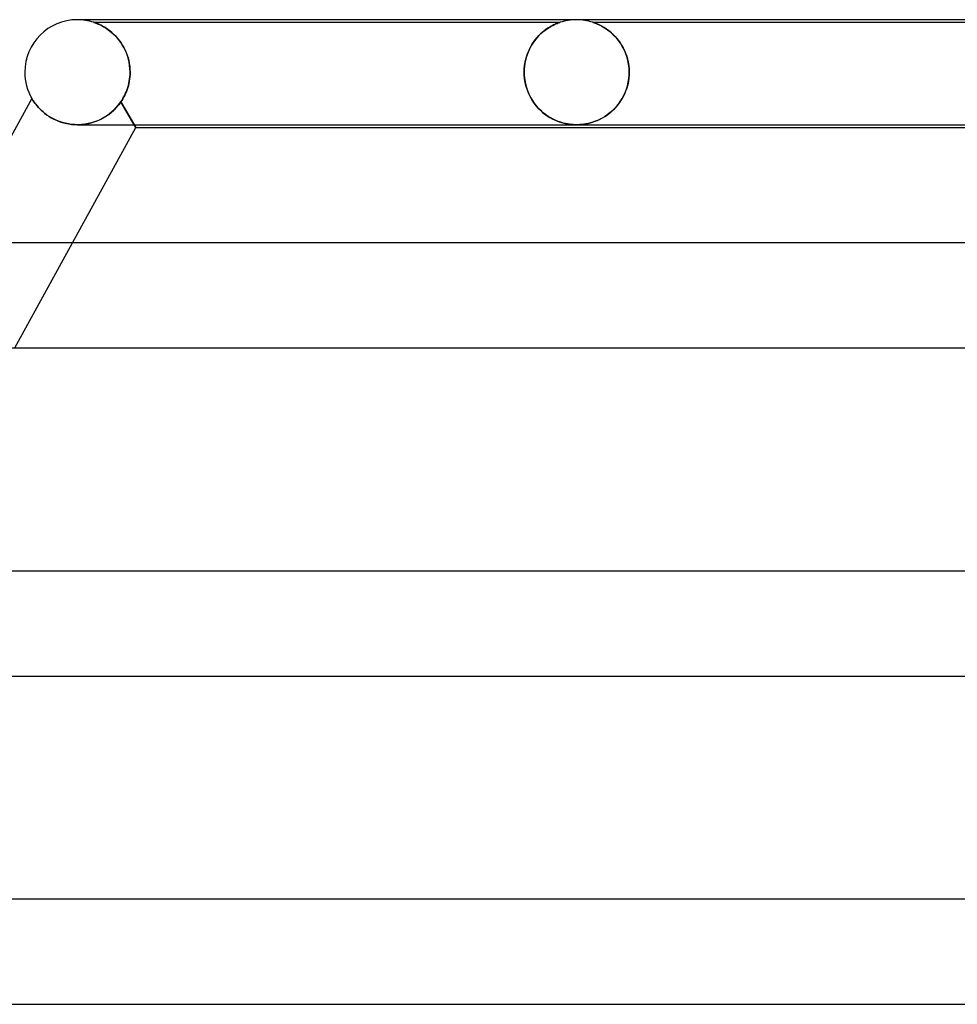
# Model space of a CAD drawing. Header units: millimetres. Extents: x -385 to 385, y -2 to 250.
# Tile 24 of 85: x -210 to -175, y 212 to 250. Entities that reach past the tile are written whole.
import ezdxf

# ---------------------------------------------------------------- set-up
doc = ezdxf.new("R2010")
doc.units = ezdxf.units.MM
doc.layers.add('HIDDEN', color=7, linetype='Continuous')
doc.layers.add('THICK', color=7, linetype='Continuous')

msp = doc.modelspace()

# ---------------------------------------------------------------- linework, layer by layer
at = {"layer": 'HIDDEN'}
for p, q in [((-207.749, 250), (-208, 250)), ((-207.371, 249.898), (-207.375, 249.9)), ((-207.375, 249.9), (-207.368, 249.898)), ((-207.375, 249.9), (-189.624, 249.9)), ((-207.355, 249.893), (-207.371, 249.898)), ((-207.368, 249.898), (-207.35, 249.892)), ((-207.33, 249.885), (-207.355, 249.893)), ((-207.35, 249.892), (-207.323, 249.882)), ((-207.297, 249.873), (-207.33, 249.885)), ((-207.323, 249.882), (-207.288, 249.869)), ((-207.257, 249.857), (-207.297, 249.873)), ((-207.288, 249.869), (-207.248, 249.853)), ((-207.21, 249.838), (-207.257, 249.857)), ((-207.248, 249.853), (-207.203, 249.834)), ((-207.157, 249.814), (-207.21, 249.838)), ((-207.203, 249.834), (-207.156, 249.814)), ((-207.099, 249.786), (-207.157, 249.814)), ((-207.156, 249.814), (-207.107, 249.79)), ((-207.107, 249.79), (-207.056, 249.764)), ((-207.036, 249.753), (-207.099, 249.786)), ((-207.056, 249.764), (-207, 249.733)), ((-206.97, 249.715), (-207.036, 249.753)), ((-189.964, 249.751), (-190.017, 249.721)), ((-189.971, 249.747), (-189.903, 249.783)), ((-189.915, 249.778), (-189.964, 249.751)), ((-189.868, 249.801), (-189.915, 249.778)), ((-189.903, 249.783), (-189.84, 249.814)), ((-189.823, 249.822), (-189.868, 249.801)), ((-189.84, 249.814), (-189.784, 249.84)), ((-189.781, 249.841), (-189.823, 249.822)), ((-189.784, 249.84), (-189.734, 249.86)), ((-189.743, 249.857), (-189.781, 249.841)), ((-189.708, 249.87), (-189.743, 249.857)), ((-189.734, 249.86), (-189.693, 249.876)), ((-189.679, 249.881), (-189.708, 249.87)), ((-189.693, 249.876), (-189.663, 249.887)), ((-189.655, 249.889), (-189.679, 249.881)), ((-189.663, 249.887), (-189.642, 249.894)), ((-189.638, 249.896), (-189.655, 249.889)), ((-189.642, 249.894), (-189.629, 249.898)), ((-189.627, 249.899), (-189.638, 249.896)), ((-189.629, 249.898), (-189.625, 249.9)), ((-189.625, 249.9), (-189.627, 249.899)), ((-188.373, 249.899), (-188.375, 249.9)), ((-188.375, 249.9), (-188.367, 249.897)), ((-188.375, 249.9), (-168.624, 249.9)), ((-188.361, 249.895), (-188.373, 249.899)), ((-188.367, 249.897), (-188.349, 249.891)), ((-188.338, 249.887), (-188.361, 249.895)), ((-188.349, 249.891), (-188.323, 249.882)), ((-188.302, 249.874), (-188.338, 249.887)), ((-188.323, 249.882), (-188.289, 249.87)), ((-188.251, 249.855), (-188.302, 249.874)), ((-188.289, 249.87), (-188.249, 249.854)), ((-188.188, 249.828), (-188.251, 249.855)), ((-188.249, 249.854), (-188.204, 249.835)), ((-188.204, 249.835), (-188.156, 249.813)), ((-188.115, 249.794), (-188.188, 249.828)), ((-188.156, 249.813), (-188.104, 249.789)), ((-188.035, 249.752), (-188.115, 249.794)), ((-188.104, 249.789), (-188.05, 249.761)), ((-188.05, 249.761), (-187.992, 249.728)), ((-187.948, 249.702), (-188.035, 249.752)), ((-207, 249.733), (-206.942, 249.699)), ((-206.901, 249.672), (-206.97, 249.715)), ((-206.942, 249.699), (-206.882, 249.66)), ((-206.831, 249.624), (-206.901, 249.672)), ((-206.882, 249.66), (-206.82, 249.617)), ((-206.759, 249.571), (-206.831, 249.624)), ((-206.82, 249.617), (-206.756, 249.569)), ((-206.688, 249.512), (-206.759, 249.571)), ((-206.756, 249.569), (-206.692, 249.516)), ((-206.692, 249.516), (-206.628, 249.458)), ((-206.617, 249.448), (-206.688, 249.512)), ((-206.628, 249.458), (-206.564, 249.396)), ((-206.546, 249.378), (-206.617, 249.448)), ((-206.564, 249.396), (-206.502, 249.33)), ((-206.478, 249.303), (-206.546, 249.378)), ((-190.497, 249.32), (-190.425, 249.399)), ((-190.427, 249.397), (-190.487, 249.332)), ((-190.366, 249.457), (-190.427, 249.397)), ((-190.425, 249.399), (-190.35, 249.472)), ((-190.306, 249.512), (-190.366, 249.457)), ((-190.35, 249.472), (-190.273, 249.539)), ((-190.245, 249.562), (-190.306, 249.512)), ((-190.273, 249.539), (-190.196, 249.601)), ((-190.186, 249.608), (-190.245, 249.562)), ((-190.196, 249.601), (-190.119, 249.656)), ((-190.128, 249.65), (-190.186, 249.608)), ((-190.071, 249.688), (-190.128, 249.65)), ((-190.119, 249.656), (-190.043, 249.705)), ((-190.017, 249.721), (-190.071, 249.688)), ((-190.043, 249.705), (-189.971, 249.747)), ((-187.992, 249.728), (-187.931, 249.691)), ((-187.857, 249.643), (-187.948, 249.702)), ((-187.931, 249.691), (-187.867, 249.65)), ((-187.867, 249.65), (-187.801, 249.603)), ((-187.764, 249.575), (-187.857, 249.643)), ((-187.801, 249.603), (-187.733, 249.551)), ((-187.67, 249.497), (-187.764, 249.575)), ((-187.733, 249.551), (-187.665, 249.493)), ((-187.579, 249.411), (-187.67, 249.497)), ((-187.665, 249.493), (-187.596, 249.429)), ((-187.596, 249.429), (-187.528, 249.36)), ((-187.49, 249.318), (-187.579, 249.411)), ((-206.502, 249.33), (-206.441, 249.26)), ((-206.411, 249.222), (-206.478, 249.303)), ((-206.441, 249.26), (-206.383, 249.185)), ((-206.347, 249.135), (-206.411, 249.222)), ((-206.383, 249.185), (-206.328, 249.106)), ((-206.286, 249.042), (-206.347, 249.135)), ((-206.328, 249.106), (-206.275, 249.023)), ((-206.23, 248.944), (-206.286, 249.042)), ((-206.275, 249.023), (-206.226, 248.936)), ((-190.707, 249.03), (-190.756, 248.944)), ((-190.752, 248.95), (-190.695, 249.051)), ((-190.656, 249.112), (-190.707, 249.03)), ((-190.695, 249.051), (-190.633, 249.146)), ((-190.602, 249.19), (-190.656, 249.112)), ((-190.633, 249.146), (-190.567, 249.236)), ((-190.545, 249.263), (-190.602, 249.19)), ((-190.567, 249.236), (-190.497, 249.32)), ((-190.487, 249.332), (-190.545, 249.263)), ((-187.528, 249.36), (-187.462, 249.285)), ((-187.406, 249.216), (-187.49, 249.318)), ((-187.462, 249.285), (-187.397, 249.205)), ((-187.327, 249.107), (-187.406, 249.216)), ((-187.397, 249.205), (-187.336, 249.12)), ((-187.336, 249.12), (-187.278, 249.029)), ((-187.255, 248.99), (-187.327, 249.107)), ((-187.278, 249.029), (-187.223, 248.933)), ((-206.178, 248.841), (-206.23, 248.944)), ((-206.226, 248.936), (-206.18, 248.845)), ((-206.18, 248.845), (-206.138, 248.75)), ((-206.131, 248.732), (-206.178, 248.841)), ((-206.138, 248.75), (-206.101, 248.651)), ((-206.09, 248.619), (-206.131, 248.732)), ((-206.101, 248.651), (-206.068, 248.549)), ((-190.879, 248.66), (-190.911, 248.557)), ((-190.892, 248.62), (-190.852, 248.735)), ((-190.842, 248.759), (-190.879, 248.66)), ((-190.852, 248.735), (-190.805, 248.845)), ((-190.801, 248.853), (-190.842, 248.759)), ((-190.805, 248.845), (-190.752, 248.95)), ((-190.756, 248.944), (-190.801, 248.853)), ((-187.189, 248.865), (-187.255, 248.99)), ((-187.223, 248.933), (-187.173, 248.832)), ((-187.131, 248.734), (-187.189, 248.865)), ((-187.173, 248.832), (-187.127, 248.726)), ((-187.081, 248.596), (-187.131, 248.734)), ((-187.127, 248.726), (-187.087, 248.615)), ((-206.055, 248.501), (-206.09, 248.619)), ((-206.068, 248.549), (-206.041, 248.444)), ((-206.027, 248.38), (-206.055, 248.501)), ((-206.041, 248.444), (-206.019, 248.335)), ((-206.007, 248.256), (-206.027, 248.38)), ((-206.019, 248.335), (-206.003, 248.225)), ((-205.995, 248.129), (-206.007, 248.256)), ((-190.986, 248.128), (-190.974, 248.254)), ((-190.961, 248.343), (-190.977, 248.23)), ((-190.974, 248.254), (-190.954, 248.378)), ((-190.939, 248.452), (-190.961, 248.343)), ((-190.954, 248.378), (-190.927, 248.5)), ((-190.911, 248.557), (-190.939, 248.452)), ((-190.927, 248.5), (-190.892, 248.62)), ((-187.087, 248.615), (-187.054, 248.499)), ((-187.042, 248.451), (-187.081, 248.596)), ((-187.054, 248.499), (-187.026, 248.379)), ((-187.013, 248.304), (-187.042, 248.451)), ((-187.026, 248.379), (-187.006, 248.255)), ((-186.995, 248.153), (-187.013, 248.304)), ((-187.006, 248.255), (-186.994, 248.128)), ((-206.003, 248.225), (-205.994, 248.113)), ((-205.993, 247.9), (-205.999, 247.818)), ((-205.999, 247.818), (-205.993, 247.9)), ((-205.99, 248), (-205.995, 248.129)), ((-205.994, 248.113), (-205.99, 248)), ((-205.993, 247.9), (-205.992, 247.917)), ((-205.992, 247.917), (-205.993, 247.9)), ((-205.992, 247.917), (-205.991, 247.933)), ((-205.991, 247.933), (-205.992, 247.917)), ((-205.991, 247.967), (-205.99, 247.983)), ((-205.99, 247.983), (-205.991, 247.967)), ((-205.991, 247.95), (-205.991, 247.967)), ((-205.991, 247.967), (-205.991, 247.95)), ((-205.991, 247.933), (-205.991, 247.95)), ((-205.991, 247.95), (-205.991, 247.933)), ((-205.99, 247.983), (-205.99, 248)), ((-205.99, 248), (-205.99, 247.983)), ((-190.99, 248), (-190.986, 248.128)), ((-190.986, 248.116), (-190.99, 248)), ((-190.99, 248), (-190.989, 247.983)), ((-190.989, 247.983), (-190.99, 248)), ((-190.989, 247.983), (-190.989, 247.967)), ((-190.989, 247.967), (-190.989, 247.983)), ((-190.989, 247.967), (-190.989, 247.95)), ((-190.989, 247.95), (-190.989, 247.967)), ((-190.989, 247.95), (-190.988, 247.933)), ((-190.988, 247.933), (-190.989, 247.95)), ((-190.988, 247.933), (-190.988, 247.917)), ((-190.988, 247.917), (-190.988, 247.933)), ((-190.988, 247.917), (-190.987, 247.9)), ((-190.987, 247.9), (-190.988, 247.917)), ((-190.973, 247.747), (-190.987, 247.9)), ((-190.987, 247.9), (-190.976, 247.769)), ((-190.977, 248.23), (-190.986, 248.116)), ((-187.004, 247.759), (-186.992, 247.9)), ((-186.992, 247.9), (-187.002, 247.772)), ((-186.989, 248), (-186.995, 248.153)), ((-186.994, 248.128), (-186.989, 248)), ((-186.991, 247.917), (-186.992, 247.9)), ((-186.992, 247.9), (-186.991, 247.917)), ((-186.99, 247.933), (-186.991, 247.917)), ((-186.991, 247.917), (-186.99, 247.933)), ((-186.989, 247.983), (-186.99, 247.967)), ((-186.99, 247.967), (-186.989, 247.983)), ((-186.99, 247.967), (-186.99, 247.95)), ((-186.99, 247.95), (-186.99, 247.967)), ((-186.99, 247.95), (-186.99, 247.933)), ((-186.99, 247.933), (-186.99, 247.95)), ((-186.989, 248), (-186.989, 247.983)), ((-186.989, 247.983), (-186.989, 248)), ((-206.055, 247.498), (-206.036, 247.577)), ((-206.036, 247.576), (-206.055, 247.497)), ((-206.036, 247.577), (-206.02, 247.657)), ((-206.02, 247.655), (-206.036, 247.576)), ((-206.02, 247.657), (-206.008, 247.737)), ((-206.008, 247.736), (-206.02, 247.655)), ((-205.999, 247.818), (-206.008, 247.736)), ((-206.008, 247.737), (-205.999, 247.818)), ((-190.976, 247.769), (-190.957, 247.638)), ((-190.948, 247.596), (-190.973, 247.747)), ((-190.957, 247.638), (-190.929, 247.509)), ((-190.913, 247.45), (-190.948, 247.596)), ((-190.929, 247.509), (-190.893, 247.384)), ((-187.049, 247.518), (-187.084, 247.395)), ((-187.057, 247.485), (-187.026, 247.62)), ((-187.021, 247.644), (-187.049, 247.518)), ((-187.026, 247.62), (-187.004, 247.759)), ((-187.002, 247.772), (-187.021, 247.644)), ((-206.227, 247.059), (-206.192, 247.128)), ((-206.192, 247.127), (-206.227, 247.059)), ((-206.159, 247.198), (-206.192, 247.127)), ((-206.192, 247.128), (-206.159, 247.198)), ((-206.129, 247.27), (-206.159, 247.198)), ((-206.159, 247.198), (-206.129, 247.27)), ((-206.102, 247.344), (-206.129, 247.27)), ((-206.129, 247.27), (-206.102, 247.344)), ((-206.077, 247.42), (-206.102, 247.344)), ((-206.102, 247.344), (-206.077, 247.42)), ((-206.077, 247.42), (-206.055, 247.498)), ((-206.055, 247.497), (-206.077, 247.42)), ((-190.868, 247.31), (-190.913, 247.45)), ((-190.893, 247.384), (-190.849, 247.262)), ((-190.814, 247.177), (-190.868, 247.31)), ((-190.849, 247.262), (-190.798, 247.144)), ((-190.752, 247.052), (-190.814, 247.177)), ((-190.798, 247.144), (-190.741, 247.03)), ((-187.176, 247.16), (-187.232, 247.049)), ((-187.2, 247.109), (-187.145, 247.229)), ((-187.126, 247.276), (-187.176, 247.16)), ((-187.145, 247.229), (-187.097, 247.354)), ((-187.084, 247.395), (-187.126, 247.276)), ((-187.097, 247.354), (-187.057, 247.485)), ((-209.733, 247), (-209.73, 246.996)), ((-209.73, 246.996), (-209.723, 246.985)), ((-209.723, 246.985), (-209.712, 246.966)), ((-209.712, 246.966), (-209.696, 246.94)), ((-209.696, 246.94), (-209.675, 246.908)), ((-209.675, 246.908), (-209.649, 246.869)), ((-209.649, 246.869), (-209.618, 246.826)), ((-209.618, 246.826), (-209.581, 246.778)), ((-209.581, 246.778), (-209.54, 246.727)), ((-206.516, 246.651), (-206.428, 246.754)), ((-206.421, 246.763), (-206.504, 246.664)), ((-206.428, 246.754), (-206.345, 246.866)), ((-206.345, 246.866), (-206.421, 246.763)), ((-206.304, 246.928), (-206.345, 246.866)), ((-206.345, 246.866), (-206.304, 246.928)), ((-206.345, 246.866), (-205.774, 245.9)), ((-205.833, 246), (-206.345, 246.866)), ((-206.304, 246.928), (-206.264, 246.993)), ((-206.265, 246.992), (-206.304, 246.928)), ((-206.227, 247.059), (-206.265, 246.992)), ((-206.264, 246.993), (-206.227, 247.059)), ((-190.684, 246.933), (-190.752, 247.052)), ((-190.741, 247.03), (-190.677, 246.923)), ((-190.609, 246.823), (-190.684, 246.933)), ((-190.677, 246.923), (-190.608, 246.82)), ((-190.529, 246.719), (-190.609, 246.823)), ((-190.608, 246.82), (-190.533, 246.724)), ((-187.478, 246.695), (-187.401, 246.789)), ((-187.362, 246.842), (-187.434, 246.747)), ((-187.401, 246.789), (-187.329, 246.889)), ((-187.294, 246.943), (-187.362, 246.842)), ((-187.329, 246.889), (-187.262, 246.996)), ((-187.232, 247.049), (-187.294, 246.943)), ((-187.262, 246.996), (-187.2, 247.109)), ((-209.54, 246.727), (-209.492, 246.672)), ((-209.492, 246.672), (-209.439, 246.615)), ((-209.439, 246.615), (-209.38, 246.557)), ((-209.38, 246.557), (-209.315, 246.498)), ((-209.315, 246.498), (-209.244, 246.438)), ((-209.244, 246.438), (-209.166, 246.379)), ((-209.166, 246.379), (-209.082, 246.322)), ((-206.907, 246.32), (-206.804, 246.391)), ((-206.786, 246.405), (-206.89, 246.331)), ((-206.804, 246.391), (-206.705, 246.469)), ((-206.687, 246.485), (-206.786, 246.405)), ((-206.705, 246.469), (-206.608, 246.556)), ((-206.593, 246.571), (-206.687, 246.485)), ((-206.608, 246.556), (-206.516, 246.651)), ((-206.504, 246.664), (-206.593, 246.571)), ((-190.533, 246.724), (-190.454, 246.633)), ((-190.445, 246.624), (-190.529, 246.719)), ((-190.454, 246.633), (-190.37, 246.549)), ((-190.357, 246.536), (-190.445, 246.624)), ((-190.37, 246.549), (-190.285, 246.471)), ((-190.266, 246.456), (-190.357, 246.536)), ((-190.285, 246.471), (-190.197, 246.401)), ((-190.172, 246.383), (-190.266, 246.456)), ((-190.197, 246.401), (-190.108, 246.337)), ((-190.077, 246.317), (-190.172, 246.383)), ((-187.916, 246.317), (-187.822, 246.38)), ((-187.761, 246.426), (-187.848, 246.362)), ((-187.822, 246.38), (-187.731, 246.45)), ((-187.676, 246.496), (-187.761, 246.426)), ((-187.731, 246.45), (-187.643, 246.525)), ((-187.592, 246.573), (-187.676, 246.496)), ((-187.643, 246.525), (-187.559, 246.607)), ((-187.511, 246.657), (-187.592, 246.573)), ((-187.559, 246.607), (-187.478, 246.695)), ((-187.434, 246.747), (-187.511, 246.657)), ((-209.082, 246.322), (-208.992, 246.267)), ((-208.992, 246.267), (-208.896, 246.216)), ((-208.896, 246.216), (-208.794, 246.168)), ((-208.794, 246.168), (-208.687, 246.125)), ((-208.687, 246.125), (-208.574, 246.087)), ((-208.574, 246.087), (-208.458, 246.055)), ((-208.458, 246.055), (-208.34, 246.031)), ((-208.34, 246.031), (-208.219, 246.013)), ((-208.219, 246.013), (-208.095, 246.003)), ((-208.095, 246.003), (-207.971, 246)), ((-207.844, 246.005), (-207.972, 246)), ((-207.971, 246), (-207.845, 246.005)), ((-207.845, 246.005), (-207.72, 246.018)), ((-207.716, 246.019), (-207.844, 246.005)), ((-207.72, 246.018), (-207.596, 246.039)), ((-207.59, 246.041), (-207.716, 246.019)), ((-207.596, 246.039), (-207.474, 246.068)), ((-207.465, 246.07), (-207.59, 246.041)), ((-207.474, 246.068), (-207.354, 246.104)), ((-207.344, 246.108), (-207.465, 246.07)), ((-207.354, 246.104), (-207.237, 246.148)), ((-207.225, 246.153), (-207.344, 246.108)), ((-207.237, 246.148), (-207.123, 246.198)), ((-207.109, 246.205), (-207.225, 246.153)), ((-207.123, 246.198), (-207.013, 246.256)), ((-206.998, 246.265), (-207.109, 246.205)), ((-207.013, 246.256), (-206.907, 246.32)), ((-206.89, 246.331), (-206.998, 246.265)), ((-190.108, 246.337), (-190.018, 246.28)), ((-189.979, 246.258), (-190.077, 246.317)), ((-190.018, 246.28), (-189.927, 246.23)), ((-189.881, 246.206), (-189.979, 246.258)), ((-189.927, 246.23), (-189.838, 246.185)), ((-189.784, 246.161), (-189.881, 246.206)), ((-189.838, 246.185), (-189.749, 246.146)), ((-189.689, 246.123), (-189.784, 246.161)), ((-189.749, 246.146), (-189.66, 246.113)), ((-189.595, 246.091), (-189.689, 246.123)), ((-189.66, 246.113), (-189.571, 246.084)), ((-189.503, 246.065), (-189.595, 246.091)), ((-189.571, 246.084), (-189.482, 246.059)), ((-189.415, 246.044), (-189.503, 246.065)), ((-189.482, 246.059), (-189.393, 246.039)), ((-189.334, 246.028), (-189.415, 246.044)), ((-189.393, 246.039), (-189.305, 246.024)), ((-189.26, 246.017), (-189.334, 246.028)), ((-189.305, 246.024), (-189.221, 246.012)), ((-189.192, 246.009), (-189.26, 246.017)), ((-189.221, 246.012), (-189.142, 246.005)), ((-189.127, 246.004), (-189.192, 246.009)), ((-189.142, 246.005), (-189.068, 246.001)), ((-189.064, 246.001), (-189.127, 246.004)), ((-189.068, 246.001), (-188.996, 246)), ((-189, 246), (-189.064, 246.001)), ((-188.935, 246.001), (-189, 246)), ((-188.996, 246), (-188.925, 246.001)), ((-188.868, 246.004), (-188.935, 246.001)), ((-188.925, 246.001), (-188.854, 246.005)), ((-188.797, 246.01), (-188.868, 246.004)), ((-188.854, 246.005), (-188.784, 246.012)), ((-188.721, 246.019), (-188.797, 246.01)), ((-188.784, 246.012), (-188.711, 246.021)), ((-188.64, 246.033), (-188.721, 246.019)), ((-188.711, 246.021), (-188.635, 246.033)), ((-188.554, 246.05), (-188.64, 246.033)), ((-188.635, 246.033), (-188.555, 246.05)), ((-188.555, 246.05), (-188.47, 246.071)), ((-188.467, 246.072), (-188.554, 246.05)), ((-188.47, 246.071), (-188.382, 246.097)), ((-188.379, 246.098), (-188.467, 246.072)), ((-188.382, 246.097), (-188.292, 246.129)), ((-188.291, 246.129), (-188.379, 246.098)), ((-188.292, 246.129), (-188.199, 246.166)), ((-188.202, 246.165), (-188.291, 246.129)), ((-188.114, 246.205), (-188.202, 246.165)), ((-188.199, 246.166), (-188.106, 246.21)), ((-188.025, 246.252), (-188.114, 246.205)), ((-188.106, 246.21), (-188.011, 246.26)), ((-187.937, 246.304), (-188.025, 246.252)), ((-188.011, 246.26), (-187.916, 246.317)), ((-187.848, 246.362), (-187.937, 246.304)), ((-210.383, 237.5), (-208.188, 241.5))]:
    msp.add_line(p, q, dxfattribs=at)
for centre, start, end in [((-208, 248), 71.8047, 90), ((-189, 248), 90, 108.1971), ((-189, 248), 71.8014, 90)]:
    msp.add_arc(centre, 2, start, end, dxfattribs=at)
at = {"layer": 'THICK'}
for p, q in [((0, 250), (-208, 250)), ((-209.732, 247), (-212.751, 241.5)), ((-209.73, 246.996), (-209.733, 247)), ((-209.722, 246.983), (-209.73, 246.996)), ((-209.709, 246.962), (-209.722, 246.983)), ((-209.691, 246.933), (-209.709, 246.962)), ((-209.668, 246.898), (-209.691, 246.933)), ((-209.641, 246.858), (-209.668, 246.898)), ((-209.608, 246.813), (-209.641, 246.858)), ((-209.571, 246.765), (-209.608, 246.813)), ((-209.528, 246.713), (-209.571, 246.765)), ((-209.48, 246.659), (-209.528, 246.713)), ((-209.427, 246.602), (-209.48, 246.659)), ((-209.367, 246.545), (-209.427, 246.602)), ((-209.302, 246.486), (-209.367, 246.545)), ((-209.231, 246.428), (-209.302, 246.486)), ((-209.153, 246.37), (-209.231, 246.428)), ((-209.069, 246.314), (-209.153, 246.37)), ((-208.98, 246.261), (-209.069, 246.314)), ((-208.884, 246.21), (-208.98, 246.261)), ((-208.783, 246.163), (-208.884, 246.21)), ((-208.677, 246.121), (-208.783, 246.163)), ((-208.567, 246.085), (-208.677, 246.121)), ((-208.453, 246.054), (-208.567, 246.085)), ((-208.335, 246.03), (-208.453, 246.054)), ((-208.215, 246.013), (-208.335, 246.03)), ((-208.094, 246.003), (-208.215, 246.013)), ((-207.972, 246), (-208.094, 246.003)), ((-207.99, 246), (-149.224, 246)), ((-205.774, 245.9), (-205.833, 246)), ((-208.188, 241.5), (-205.774, 245.9)), ((-205.774, 245.9), (-149.262, 245.9)), ((0, 241.5), (-213.75, 241.5)), ((-213.743, 237.5), (-152.522, 237.5)), ((0, 229), (-220.5, 229)), ((-220.493, 225), (-157.372, 225)), ((0, 216.5), (-227.25, 216.5)), ((-227.242, 212.5), (-162.223, 212.5))]:
    msp.add_line(p, q, dxfattribs=at)
for start, end in [(90, 180), (180, 209.9842)]:
    msp.add_arc((-208, 248), 2, start, end, dxfattribs=at)

doc.saveas('drawing.dxf')
